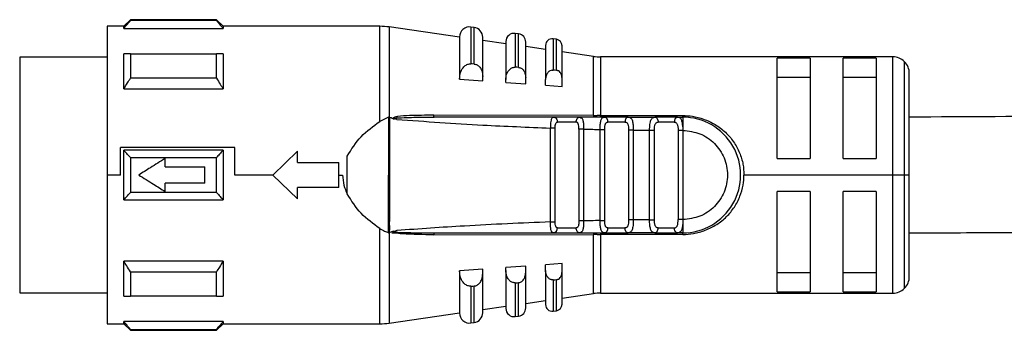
# Model space of a CAD drawing. Header units: millimetres. Extents: x -741 to 2998, y 394 to 730.
# Tile 16 of 18: x 1433 to 1492, y 541 to 560. Entities that reach past the tile are written whole.
import ezdxf

# ---------------------------------------------------------------- set-up
doc = ezdxf.new("R2010")
doc.units = ezdxf.units.MM

# ---------------------------------------------------------------- blocks, each defined once
blk = doc.blocks.new('Drawing View6')
at = {"color": 7, "linetype": 'Continuous', "lineweight": 25}
for p, q in [((-1448.482, 4.258), (-1448.882, 3.858)), ((-1443.282, 4.258), (-1448.482, 4.258)), ((-1443.282, 4.199), (-1448.482, 4.199)), ((-1442.882, 3.858), (-1443.282, 4.258)), ((-1443.282, 4.199), (-1443.282, 4.258)), ((-1448.882, 3.858), (-1449.882, 3.858)), ((-1449.882, 3.858), (-1449.882, -5.142)), ((-1448.882, 3.733), (-1448.882, 3.858)), ((-1448.882, 3.733), (-1442.882, 3.733)), ((-1433.406, 3.858), (-1442.882, 3.858)), ((-1442.882, 3.858), (-1442.882, 3.733)), ((-1433.406, -1.905), (-1433.406, 3.858)), ((-1428.582, 3.205), (-1432.836, 3.818)), ((-1432.836, 3.818), (-1432.836, -1.65)), ((-1427.697, 3.785), (-1427.897, 3.814)), ((-1427.897, 3.814), (-1427.897, 1.588)), ((-1427.697, 1.572), (-1427.697, 3.785)), ((-1428.582, 3.22), (-1428.582, 0.682)), ((-1427.182, 0.827), (-1427.182, 3.191)), ((-1425.782, 2.803), (-1427.182, 3.004)), ((-1425.011, 3.399), (-1425.211, 3.428)), ((-1425.011, 1.368), (-1425.011, 3.399)), ((-1422.725, 3.07), (-1422.925, 3.099)), ((-1422.725, 1.192), (-1422.725, 3.07)), ((-1425.782, 2.933), (-1425.782, 0.646)), ((-1424.582, 0.757), (-1424.582, 2.904)), ((-1423.382, 2.457), (-1424.582, 2.63)), ((-1423.382, 2.703), (-1423.382, 0.629)), ((-1422.382, 0.71), (-1422.382, 2.674)), ((-1449.882, 1.983), (-1455.182, 1.983)), ((-1455.182, 1.983), (-1455.182, -12.267)), ((-1448.882, 0.073), (-1448.882, 2.194)), ((-1448.482, 2.194), (-1443.282, 2.194)), ((-1420.478, 2.039), (-1422.382, 2.313)), ((-1420.478, -1.541), (-1420.478, 2.039)), ((-1402.382, 2.008), (-1420.05, 2.008)), ((-1420.05, 2.008), (-1420.05, -1.542)), ((-1407.382, 1.938), (-1409.382, 1.938)), ((-1409.382, -4.142), (-1409.382, 1.938)), ((-1407.382, 1.938), (-1407.382, -4.142)), ((-1403.382, 1.938), (-1405.382, 1.938)), ((-1405.382, -4.142), (-1405.382, 1.938)), ((-1403.382, 1.938), (-1403.382, -4.142)), ((-1402.382, -5.142), (-1402.382, 2.008)), ((-1427.982, 1.586), (-1427.897, 1.588)), ((-1401.675, -5.142), (-1401.675, 1.716)), ((-1443.282, 0.716), (-1448.482, 0.716)), ((-1428.582, 0.661), (-1428.582, 0.682)), ((-1428.582, 0.661), (-1427.182, 0.562)), ((-1427.182, 0.562), (-1427.182, 0.827)), ((-1425.782, 0.463), (-1425.782, 0.646)), ((-1424.582, 0.377), (-1424.582, 0.757)), ((-1423.382, 0.291), (-1423.382, 0.629)), ((-1422.382, 0.219), (-1422.382, 0.71)), ((-1409.382, 0.775), (-1407.382, 0.775)), ((-1405.382, 0.775), (-1403.382, 0.775)), ((-1401.382, -5.142), (-1401.382, 1.008)), ((-1448.882, 0.073), (-1442.882, 0.073)), ((-1425.782, 0.463), (-1424.582, 0.377)), ((-1423.382, 0.291), (-1422.382, 0.219)), ((-1432.885, -1.651), (-1433.406, -1.905)), ((-1432.885, -1.651), (-1432.891, -8.63)), ((-1432.814, -1.656), (-1432.821, -7.007)), ((-1432.372, -1.779), (-1432.523, -1.745)), ((-1420.478, -1.541), (-1430.141, -1.525)), ((-1422.895, -1.642), (-1422.81, -1.663)), ((-1421.312, -1.642), (-1422.895, -1.642)), ((-1421.392, -1.663), (-1421.312, -1.642)), ((-1421.312, -1.642), (-1421.24, -1.672)), ((-1420.05, -1.642), (-1420.05, -1.542)), ((-1418.375, -1.642), (-1419.816, -1.642)), ((-1418.375, -1.642), (-1418.448, -1.663)), ((-1418.375, -1.641), (-1418.29, -1.671)), ((-1418.375, -1.642), (-1416.77, -1.642)), ((-1415.402, -1.642), (-1416.77, -1.642)), ((-1415.348, -1.656), (-1415.478, -1.663)), ((-1415.301, -1.668), (-1415.402, -1.642)), ((-1415.402, -1.642), (-1415.082, -1.642)), ((-1423.088, -7.983), (-1423.088, -2.3)), ((-1422.801, -7.983), (-1422.801, -2.3)), ((-1421.532, -1.942), (-1422.663, -1.942)), ((-1421.363, -2.362), (-1421.363, -7.921)), ((-1421.076, -2.362), (-1421.076, -7.921)), ((-1418.577, -1.942), (-1419.606, -1.942)), ((-1415.596, -1.942), (-1416.573, -1.942)), ((-1415.082, -2.225), (-1415.076, -2.442)), ((-1420.088, -2.386), (-1419.801, -2.386)), ((-1420.088, -7.897), (-1420.088, -2.386)), ((-1419.801, -7.897), (-1419.801, -2.386)), ((-1418.363, -2.422), (-1418.363, -7.861)), ((-1418.076, -2.422), (-1417.089, -2.432)), ((-1418.076, -2.422), (-1418.076, -7.86)), ((-1417.088, -7.852), (-1417.089, -2.432)), ((-1416.801, -7.851), (-1416.801, -2.432)), ((-1415.363, -2.442), (-1415.363, -7.842)), ((-1415.076, -2.442), (-1415.076, -7.842)), ((-1442.175, -3.48), (-1449.082, -3.48)), ((-1449.082, -5.142), (-1449.082, -3.48)), ((-1442.175, -5.142), (-1442.175, -3.48)), ((-1448.882, -6.642), (-1448.882, -3.642)), ((-1442.882, -3.642), (-1448.882, -3.642)), ((-1448.482, -4.084), (-1443.282, -4.084)), ((-1446.382, -4.642), (-1446.382, -4.142)), ((-1439.882, -5.142), (-1438.382, -3.692)), ((-1438.382, -4.392), (-1438.382, -3.692)), ((-1435.382, -6.281), (-1435.382, -4.002)), ((-1409.382, -4.142), (-1407.382, -4.142)), ((-1405.382, -4.142), (-1403.382, -4.142)), ((-1446.382, -4.642), (-1443.982, -4.642)), ((-1443.982, -5.642), (-1443.982, -4.642)), ((-1438.382, -4.392), (-1435.882, -4.392)), ((-1435.882, -5.892), (-1435.882, -4.392)), ((-1449.082, -5.142), (-1449.882, -5.142)), ((-1449.882, -5.142), (-1449.882, -14.142)), ((-1439.882, -5.142), (-1442.175, -5.142)), ((-1438.382, -6.592), (-1439.882, -5.142)), ((-1435.882, -5.142), (-1435.652, -5.142)), ((-1402.382, -5.142), (-1411.382, -5.142)), ((-1401.675, -5.142), (-1402.382, -5.142)), ((-1402.382, -12.292), (-1402.382, -5.142)), ((-1401.382, -5.142), (-1401.675, -5.142)), ((-1401.675, -11.999), (-1401.675, -5.142)), ((-1401.382, -11.292), (-1401.382, -5.142)), ((-1443.982, -5.642), (-1446.382, -5.642)), ((-1446.382, -6.142), (-1446.382, -5.642)), ((-1435.882, -5.892), (-1438.382, -5.892)), ((-1438.382, -6.592), (-1438.382, -5.892)), ((-1443.282, -6.199), (-1448.482, -6.199)), ((-1407.382, -6.142), (-1409.382, -6.142)), ((-1409.382, -12.221), (-1409.382, -6.142)), ((-1407.382, -6.142), (-1407.382, -12.221)), ((-1403.382, -6.142), (-1405.382, -6.142)), ((-1405.382, -12.221), (-1405.382, -6.142)), ((-1403.382, -6.142), (-1403.382, -12.221)), ((-1448.882, -6.642), (-1442.882, -6.642)), ((-1432.821, -7.007), (-1432.823, -7.946)), ((-1432.828, -8.205), (-1432.823, -7.946)), ((-1432.828, -8.205), (-1432.828, -8.353)), ((-1420.088, -7.897), (-1419.801, -7.897)), ((-1417.088, -7.852), (-1418.076, -7.86)), ((-1415.076, -7.842), (-1415.082, -8.057)), ((-1433.406, -14.142), (-1433.406, -8.378)), ((-1432.828, -8.353), (-1432.836, -8.634)), ((-1432.601, -8.548), (-1432.836, -8.634)), ((-1432.836, -8.634), (-1432.836, -14.101)), ((-1432.686, -8.642), (-1430.776, -8.642)), ((-1432.601, -8.548), (-1432.371, -8.504)), ((-1430.141, -8.758), (-1420.478, -8.742)), ((-1422.895, -8.642), (-1421.312, -8.642)), ((-1422.663, -8.342), (-1421.532, -8.342)), ((-1421.312, -8.642), (-1421.393, -8.62)), ((-1420.478, -12.322), (-1420.478, -8.742)), ((-1415.082, -8.741), (-1420.05, -8.741)), ((-1420.05, -8.741), (-1420.05, -12.292)), ((-1419.816, -8.642), (-1419.893, -8.613)), ((-1419.816, -8.642), (-1419.736, -8.619)), ((-1419.816, -8.642), (-1418.375, -8.642)), ((-1419.606, -8.342), (-1418.577, -8.342)), ((-1418.375, -8.642), (-1418.448, -8.62)), ((-1416.77, -8.642), (-1418.375, -8.642)), ((-1416.77, -8.641), (-1416.857, -8.612)), ((-1416.77, -8.642), (-1415.402, -8.642)), ((-1416.573, -8.342), (-1415.596, -8.342)), ((-1415.478, -8.62), (-1415.348, -8.627)), ((-1415.303, -8.616), (-1415.402, -8.642)), ((-1415.082, -8.642), (-1415.402, -8.642)), ((-1442.882, -10.356), (-1448.882, -10.356)), ((-1442.882, -10.356), (-1442.882, -12.477)), ((-1424.582, -10.66), (-1425.782, -10.746)), ((-1424.582, -11.04), (-1424.582, -10.66)), ((-1422.382, -10.502), (-1423.382, -10.574)), ((-1423.382, -10.913), (-1423.382, -10.574)), ((-1422.382, -10.993), (-1422.382, -10.502)), ((-1448.482, -10.999), (-1443.282, -10.999)), ((-1427.182, -10.846), (-1428.582, -10.944)), ((-1428.582, -10.965), (-1428.582, -10.944)), ((-1428.582, -10.965), (-1428.582, -13.503)), ((-1427.182, -11.11), (-1427.182, -10.846)), ((-1427.182, -13.474), (-1427.182, -11.11)), ((-1425.782, -10.929), (-1425.782, -10.746)), ((-1425.782, -10.929), (-1425.782, -13.216)), ((-1424.582, -13.187), (-1424.582, -11.04)), ((-1423.382, -10.913), (-1423.382, -12.986)), ((-1422.382, -12.957), (-1422.382, -10.993)), ((-1407.382, -11.058), (-1409.382, -11.058)), ((-1403.382, -11.058), (-1405.382, -11.058)), ((-1427.897, -11.871), (-1427.982, -11.869)), ((-1427.897, -11.871), (-1427.897, -14.097)), ((-1427.697, -14.068), (-1427.697, -11.856)), ((-1425.211, -11.667), (-1425.211, -13.711)), ((-1425.011, -13.682), (-1425.011, -11.651)), ((-1422.925, -11.491), (-1422.925, -13.382)), ((-1422.725, -13.353), (-1422.725, -11.475)), ((-1455.182, -12.267), (-1449.882, -12.267)), ((-1443.282, -12.477), (-1448.482, -12.477)), ((-1422.382, -12.596), (-1420.478, -12.322)), ((-1420.05, -12.292), (-1402.382, -12.292)), ((-1409.382, -12.221), (-1407.382, -12.221)), ((-1405.382, -12.221), (-1403.382, -12.221)), ((-1427.182, -13.287), (-1425.782, -13.086)), ((-1424.582, -12.913), (-1423.382, -12.74)), ((-1432.836, -14.101), (-1428.582, -13.489)), ((-1425.211, -13.711), (-1425.011, -13.682)), ((-1422.925, -13.382), (-1422.725, -13.353)), ((-1449.882, -14.142), (-1448.882, -14.142)), ((-1448.882, -14.142), (-1448.882, -14.016)), ((-1442.882, -14.016), (-1448.882, -14.016)), ((-1448.882, -14.142), (-1448.482, -14.542)), ((-1443.282, -14.542), (-1442.882, -14.142)), ((-1442.882, -14.016), (-1442.882, -14.142)), ((-1442.882, -14.142), (-1433.406, -14.142)), ((-1427.897, -14.097), (-1427.697, -14.068)), ((-1448.482, -14.482), (-1443.282, -14.482)), ((-1448.482, -14.482), (-1448.482, -14.542)), ((-1448.482, -14.542), (-1443.282, -14.542))]:
    blk.add_line(p, q, dxfattribs=at)
at = {"color": 7, "linetype": 'Continuous', "lineweight": 25, "flags": 128}
for points in [[(-1425.211, 3.428), (-1425.211, 3.295), (-1425.211, 2.9), (-1425.211, 2.257), (-1425.211, 1.383)], [(-1422.925, 3.099), (-1422.925, 2.976), (-1422.925, 2.611), (-1422.925, 2.016), (-1422.925, 1.208)], [(-1448.482, 2.194), (-1448.482, 2.028), (-1448.482, 1.856), (-1448.482, 1.678), (-1448.482, 1.496), (-1448.482, 1.308), (-1448.482, 1.115), (-1448.482, 0.918), (-1448.482, 0.716)], [(-1443.282, 0.716), (-1443.282, 0.918), (-1443.282, 1.115), (-1443.282, 1.308), (-1443.282, 1.496), (-1443.282, 1.678), (-1443.282, 1.856), (-1443.282, 2.028), (-1443.282, 2.194)], [(-1442.882, 2.194), (-1442.882, 1.969), (-1442.882, 1.732), (-1442.882, 1.483), (-1442.882, 1.222), (-1442.882, 0.951), (-1442.882, 0.668), (-1442.882, 0.375), (-1442.882, 0.073)], [(-1427.697, 1.572), (-1427.809, 1.581), (-1427.897, 1.588)], [(-1425.011, 1.368), (-1425.123, 1.377), (-1425.211, 1.383)], [(-1422.725, 1.192), (-1422.837, 1.201), (-1422.925, 1.208)], [(-1420.05, -1.542), (-1417.268, -1.542), (-1415.082, -1.542)], [(-1416.77, -1.642), (-1416.732, -1.647), (-1416.695, -1.664), (-1416.661, -1.692), (-1416.631, -1.729), (-1416.607, -1.775), (-1416.588, -1.827), (-1416.577, -1.883), (-1416.573, -1.942)], [(-1448.482, -4.084), (-1448.482, -4.348), (-1448.482, -4.612), (-1448.482, -4.877), (-1448.482, -5.142), (-1448.482, -5.406), (-1448.482, -5.671), (-1448.482, -5.935), (-1448.482, -6.199)], [(-1443.282, -6.199), (-1443.282, -5.935), (-1443.282, -5.671), (-1443.282, -5.406), (-1443.282, -5.142), (-1443.282, -4.877), (-1443.282, -4.612), (-1443.282, -4.348), (-1443.282, -4.084)], [(-1442.882, -3.642), (-1442.882, -4.014), (-1442.882, -4.389), (-1442.882, -4.765), (-1442.882, -5.142), (-1442.882, -5.518), (-1442.882, -5.894), (-1442.882, -6.269), (-1442.882, -6.642)], [(-1416.77, -8.642), (-1416.732, -8.636), (-1416.695, -8.619), (-1416.661, -8.591), (-1416.631, -8.554), (-1416.607, -8.508), (-1416.588, -8.456), (-1416.577, -8.4), (-1416.573, -8.342)], [(-1448.882, -12.477), (-1448.882, -12.252), (-1448.882, -12.015), (-1448.882, -11.766), (-1448.882, -11.505), (-1448.882, -11.234), (-1448.882, -10.951), (-1448.882, -10.658), (-1448.882, -10.356)], [(-1448.482, -10.999), (-1448.482, -11.201), (-1448.482, -11.398), (-1448.482, -11.591), (-1448.482, -11.779), (-1448.482, -11.962), (-1448.482, -12.139), (-1448.482, -12.311), (-1448.482, -12.477)], [(-1443.282, -12.477), (-1443.282, -12.311), (-1443.282, -12.139), (-1443.282, -11.962), (-1443.282, -11.779), (-1443.282, -11.591), (-1443.282, -11.398), (-1443.282, -11.201), (-1443.282, -10.999)], [(-1427.897, -11.871), (-1427.785, -11.862), (-1427.697, -11.856)], [(-1425.211, -11.667), (-1425.099, -11.658), (-1425.011, -11.651)], [(-1422.925, -11.491), (-1422.813, -11.482), (-1422.725, -11.475)]]:
    blk.add_lwpolyline(points, dxfattribs=at)
at = {"color": 7, "linetype": 'Continuous', "lineweight": 25}
for centre, radius, start, end in [((-1305.417, 4.25), 143.066, 179.99659, 180.02047), ((-1433.406, -0.142), 4, 81.81012, 90), ((-1427.982, 3.22), 0.6, 81.81012, 180), ((-1427.782, 3.191), 0.6, 0, 81.81012), ((-1425.282, 2.933), 0.5, 81.81012, 180), ((-1425.082, 2.904), 0.5, 0, 81.81012), ((-1422.982, 2.703), 0.4, 81.81012, 180), ((-1422.782, 2.674), 0.4, 0, 81.81012), ((-1420.05, 5.008), 3, 261.81012, 270), ((-1402.382, 1.008), 1, 45, 90), ((-1402.382, 1.008), 1, 0, 45), ((-1420.336, -1.555), 0.142, 174.21204, 217.43346), ((-1419.871, -1.903), 0.267, 351.75577, 78.1684), ((-1415.082, -5.142), 3.5, 270.00002, 90.00067), ((-1422.934, -8.372), 0.273, 278.17769, 6.33572), ((-1420.336, -8.728), 0.142, 142.57549, 185.78888), ((-1259.464, -8.724), 160.586, 179.97068, 180.00612), ((-1419.871, -8.38), 0.267, 281.83149, 8.24442), ((-1402.382, -11.292), 1, 315, 0), ((-1420.05, -15.292), 3, 90, 98.18988), ((-1402.382, -11.292), 1, 270, 315), ((-1422.982, -12.986), 0.4, 180, 278.18988), ((-1422.782, -12.957), 0.4, 278.18988, 0), ((-1427.982, -13.503), 0.6, 180, 278.18988), ((-1427.782, -13.474), 0.6, 278.18988, 0), ((-1425.282, -13.216), 0.5, 180, 278.18988), ((-1425.082, -13.187), 0.5, 278.18988, 0), ((-1433.406, -10.142), 4, 270, 278.18988), ((-1586.375, -14.533), 143.093, 359.99659, 0.02047)]:
    blk.add_arc(centre, radius, start, end, dxfattribs=at)
for points, knots in [([(-1448.882, 3.733), (-1448.81, 3.819), (-1448.679, 3.976), (-1448.543, 4.13), (-1448.482, 4.199)], [0, 0, 0, 0, 0.553792, 1, 1, 1, 1]), ([(-1443.282, 4.199), (-1443.205, 4.111), (-1443.07, 3.957), (-1442.939, 3.801), (-1442.882, 3.733)], [0, 0, 0, 0, 0.566189, 1, 1, 1, 1]), ([(-1448.482, 2.194), (-1448.559, 2.194), (-1448.695, 2.194), (-1448.826, 2.194), (-1448.882, 2.194)], [0, 0, 0, 0, 0.566235, 1, 1, 1, 1]), ([(-1442.882, 2.194), (-1442.954, 2.194), (-1443.085, 2.194), (-1443.221, 2.194), (-1443.282, 2.194)], [0, 0, 0, 0, 0.553742, 1, 1, 1, 1]), ([(-1428.582, 0.682), (-1428.571, 0.811), (-1428.55, 1.049), (-1428.398, 1.339), (-1428.228, 1.498), (-1428.087, 1.566), (-1428.016, 1.579), (-1427.982, 1.586)], [0, 0, 0, 0, 0.325938, 0.603471, 0.815327, 0.910521, 1, 1, 1, 1]), ([(-1427.697, 1.572), (-1427.665, 1.568), (-1427.602, 1.559), (-1427.48, 1.506), (-1427.335, 1.381), (-1427.207, 1.139), (-1427.191, 0.939), (-1427.182, 0.827)], [0, 0, 0, 0, 0.095969, 0.193666, 0.400239, 0.664134, 1, 1, 1, 1]), ([(-1425.782, 0.646), (-1425.774, 0.745), (-1425.758, 0.929), (-1425.639, 1.165), (-1425.499, 1.302), (-1425.375, 1.365), (-1425.312, 1.377), (-1425.282, 1.382)], [0, 0, 0, 0, 0.30579, 0.570569, 0.801387, 0.904132, 1, 1, 1, 1]), ([(-1425.282, 1.382), (-1425.269, 1.383), (-1425.245, 1.385), (-1425.221, 1.384), (-1425.211, 1.383)], [0, 0, 0, 0, 0.559949, 1, 1, 1, 1]), ([(-1425.011, 1.368), (-1424.985, 1.364), (-1424.932, 1.357), (-1424.83, 1.313), (-1424.709, 1.21), (-1424.603, 1.011), (-1424.589, 0.848), (-1424.582, 0.757)], [0, 0, 0, 0, 0.097342, 0.196469, 0.405839, 0.669699, 1, 1, 1, 1]), ([(-1422.982, 1.207), (-1423.028, 1.195), (-1423.129, 1.17), (-1423.26, 1.046), (-1423.361, 0.861), (-1423.375, 0.71), (-1423.382, 0.629)], [0, 0, 0, 0, 0.1849, 0.408712, 0.685985, 1, 1, 1, 1]), ([(-1422.982, 1.207), (-1422.971, 1.207), (-1422.952, 1.209), (-1422.933, 1.208), (-1422.925, 1.208)], [0, 0, 0, 0, 0.559946, 1, 1, 1, 1]), ([(-1422.382, 0.71), (-1422.388, 0.78), (-1422.399, 0.908), (-1422.483, 1.066), (-1422.58, 1.148), (-1422.662, 1.184), (-1422.704, 1.189), (-1422.725, 1.192)], [0, 0, 0, 0, 0.323921, 0.5874, 0.803788, 0.901229, 1, 1, 1, 1]), ([(-1448.882, 0.073), (-1448.81, 0.192), (-1448.679, 0.408), (-1448.543, 0.621), (-1448.482, 0.716)], [0, 0, 0, 0, 0.553792, 1, 1, 1, 1]), ([(-1443.282, 0.716), (-1443.205, 0.595), (-1443.07, 0.382), (-1442.939, 0.166), (-1442.882, 0.073)], [0, 0, 0, 0, 0.566189, 1, 1, 1, 1]), ([(-1339.767, -0.001), (-1342.635, -0.126), (-1346.582, -0.298), (-1351.78, -0.506), (-1355.621, -0.655), (-1360.155, -0.82), (-1365.473, -1), (-1372.34, -1.207), (-1380.941, -1.419), (-1390.963, -1.597), (-1397.927, -1.624), (-1401.382, -1.637)], [0, 0, 0, 0, 0.139716, 0.192312, 0.253174, 0.326776, 0.413109, 0.512165, 0.661105, 0.831829, 1, 1, 1, 1]), ([(-1432.836, -1.65), (-1432.844, -1.649), (-1432.861, -1.646), (-1432.877, -1.649), (-1432.885, -1.651)], [0, 0, 0, 0, 0.500602, 1, 1, 1, 1]), ([(-1432.836, -1.65), (-1432.832, -1.651), (-1432.824, -1.652), (-1432.817, -1.655), (-1432.814, -1.656)], [0, 0, 0, 0, 0.555721, 1, 1, 1, 1]), ([(-1432.602, -1.735), (-1432.642, -1.72), (-1432.712, -1.694), (-1432.783, -1.668), (-1432.814, -1.656)], [0, 0, 0, 0, 0.559552, 1, 1, 1, 1]), ([(-1430.141, -1.525), (-1430.631, -1.528), (-1431.361, -1.533), (-1432.127, -1.57), (-1432.445, -1.625), (-1432.54, -1.65), (-1432.592, -1.69), (-1432.602, -1.704), (-1432.605, -1.714), (-1432.606, -1.725), (-1432.603, -1.732), (-1432.602, -1.735)], [0, 0, 0, 0, 0.5806363, 0.8658055, 0.9061991, 0.9694413, 0.9816748, 0.9866619, 0.9911675, 0.9954991, 1, 1, 1, 1]), ([(-1432.602, -1.735), (-1432.596, -1.737), (-1432.58, -1.742), (-1432.555, -1.747), (-1432.536, -1.755), (-1432.527, -1.753), (-1432.525, -1.752), (-1432.524, -1.751), (-1432.523, -1.749), (-1432.523, -1.746), (-1432.523, -1.745)], [0, 0, 0, 0, 0.219058, 0.584738, 0.867155, 0.887733, 0.906757, 0.926, 0.947181, 1, 1, 1, 1]), ([(-1432.544, -1.698), (-1432.553, -1.7), (-1432.564, -1.702), (-1432.576, -1.707), (-1432.579, -1.71), (-1432.582, -1.713), (-1432.583, -1.715), (-1432.583, -1.717), (-1432.582, -1.719), (-1432.582, -1.719)], [0, 0, 0, 0, 0.571754, 0.690168, 0.803366, 0.861897, 0.911571, 0.955977, 1, 1, 1, 1]), ([(-1432.582, -1.719), (-1432.581, -1.72), (-1432.58, -1.723), (-1432.573, -1.728), (-1432.555, -1.737), (-1432.537, -1.742), (-1432.523, -1.745)], [0, 0, 0, 0, 0.068493, 0.149045, 0.357724, 1, 1, 1, 1]), ([(-1432.544, -1.698), (-1432.142, -1.679), (-1431.332, -1.639), (-1430.523, -1.641), (-1430.115, -1.642)], [0, 0, 0, 0, 0.49694, 1, 1, 1, 1]), ([(-1432.372, -1.779), (-1430.64, -1.902), (-1427.548, -2.121), (-1424.451, -2.245), (-1423.088, -2.3)], [0, 0, 0, 0, 0.559906, 1, 1, 1, 1]), ([(-1430.44, -1.642), (-1430.387, -1.641), (-1430.281, -1.639), (-1430.175, -1.636), (-1430.122, -1.634)], [0, 0, 0, 0, 0.499654, 1, 1, 1, 1]), ([(-1430.115, -1.642), (-1430.116, -1.641), (-1430.117, -1.641), (-1430.122, -1.638), (-1430.126, -1.627), (-1430.132, -1.602), (-1430.137, -1.571), (-1430.14, -1.54), (-1430.141, -1.525)], [0, 0, 0, 0, 0.0497551, 0.1334564, 0.4084675, 0.5323895, 0.7710046, 1, 1, 1, 1]), ([(-1422.895, -1.642), (-1424.243, -1.642), (-1426.652, -1.642), (-1429.057, -1.642), (-1430.115, -1.642)], [0, 0, 0, 0, 0.560034, 1, 1, 1, 1]), ([(-1422.895, -1.642), (-1422.929, -1.65), (-1422.98, -1.663), (-1423.022, -1.745), (-1423.05, -1.841), (-1423.072, -1.968), (-1423.084, -2.13), (-1423.087, -2.24), (-1423.088, -2.3)], [0, 0, 0, 0, 0.2548084, 0.3825468, 0.5087663, 0.6919106, 0.8306334, 1, 1, 1, 1]), ([(-1422.805, -1.663), (-1422.846, -1.656), (-1422.898, -1.647), (-1422.943, -1.659), (-1422.952, -1.661)], [0, 0, 0, 0, 0.7927763, 1, 1, 1, 1]), ([(-1422.81, -1.663), (-1422.809, -1.664), (-1422.778, -1.671), (-1422.727, -1.727), (-1422.673, -1.823), (-1422.666, -1.902), (-1422.663, -1.942)], [0, 0, 0, 0, 0.017216, 0.344811, 0.672405, 1, 1, 1, 1]), ([(-1421.532, -1.942), (-1421.529, -1.902), (-1421.523, -1.823), (-1421.471, -1.727), (-1421.423, -1.671), (-1421.394, -1.664), (-1421.392, -1.663)], [0, 0, 0, 0, 0.327711, 0.655421, 0.983132, 1, 1, 1, 1]), ([(-1421.239, -1.663), (-1421.248, -1.66), (-1421.296, -1.647), (-1421.353, -1.656), (-1421.398, -1.663)], [0, 0, 0, 0, 0.199882, 1, 1, 1, 1]), ([(-1419.816, -1.642), (-1420.096, -1.642), (-1420.594, -1.642), (-1421.093, -1.642), (-1421.312, -1.642)], [0, 0, 0, 0, 0.560006, 1, 1, 1, 1]), ([(-1421.24, -1.672), (-1421.224, -1.676), (-1421.187, -1.686), (-1421.151, -1.753), (-1421.109, -1.868), (-1421.087, -2.03), (-1421.077, -2.214), (-1421.076, -2.313), (-1421.076, -2.362)], [0, 0, 0, 0, 0.111874, 0.262926, 0.414881, 0.698117, 0.848784, 1, 1, 1, 1]), ([(-1420.478, -1.541), (-1420.438, -1.541), (-1420.367, -1.541), (-1420.296, -1.542), (-1420.265, -1.542)], [0, 0, 0, 0, 0.5599328, 1, 1, 1, 1]), ([(-1420.05, -1.542), (-1420.09, -1.542), (-1420.162, -1.542), (-1420.233, -1.542), (-1420.265, -1.542)], [0, 0, 0, 0, 0.559726, 1, 1, 1, 1]), ([(-1420.088, -2.386), (-1420.087, -2.333), (-1420.084, -2.227), (-1420.071, -2.037), (-1420.047, -1.872), (-1420, -1.753), (-1419.938, -1.663), (-1419.865, -1.65), (-1419.816, -1.642)], [0, 0, 0, 0, 0.132336, 0.260797, 0.490495, 0.620539, 0.749428, 1, 1, 1, 1]), ([(-1419.734, -1.663), (-1419.781, -1.656), (-1419.838, -1.647), (-1419.887, -1.658), (-1419.895, -1.66)], [0, 0, 0, 0, 0.831979, 1, 1, 1, 1]), ([(-1418.448, -1.663), (-1418.449, -1.664), (-1418.477, -1.671), (-1418.52, -1.727), (-1418.568, -1.823), (-1418.574, -1.902), (-1418.577, -1.942)], [0, 0, 0, 0, 0.017874, 0.345249, 0.672625, 1, 1, 1, 1]), ([(-1418.288, -1.661), (-1418.296, -1.659), (-1418.346, -1.647), (-1418.404, -1.655), (-1418.454, -1.663)], [0, 0, 0, 0, 0.152424, 1, 1, 1, 1]), ([(-1418.29, -1.671), (-1418.267, -1.676), (-1418.217, -1.687), (-1418.169, -1.76), (-1418.117, -1.884), (-1418.089, -2.06), (-1418.076, -2.259), (-1418.076, -2.367), (-1418.076, -2.422)], [0, 0, 0, 0, 0.1273518, 0.2753003, 0.4253054, 0.7041072, 0.8498974, 1, 1, 1, 1]), ([(-1417.089, -2.432), (-1417.087, -2.369), (-1417.085, -2.246), (-1417.069, -2.075), (-1417.044, -1.931), (-1416.998, -1.783), (-1416.92, -1.663), (-1416.819, -1.65), (-1416.77, -1.644)], [0, 0, 0, 0, 0.145861, 0.284683, 0.416939, 0.543177, 0.7791, 1, 1, 1, 1]), ([(-1416.69, -1.664), (-1416.741, -1.656), (-1416.801, -1.647), (-1416.852, -1.658), (-1416.859, -1.66)], [0, 0, 0, 0, 0.8573313, 1, 1, 1, 1]), ([(-1415.476, -1.664), (-1415.498, -1.684), (-1415.543, -1.722), (-1415.587, -1.824), (-1415.593, -1.902), (-1415.596, -1.942)], [0, 0, 0, 0, 0.333254, 0.666627, 1, 1, 1, 1]), ([(-1415.3, -1.662), (-1415.311, -1.66), (-1415.366, -1.647), (-1415.429, -1.657), (-1415.481, -1.664)], [0, 0, 0, 0, 0.191717, 1, 1, 1, 1]), ([(-1415.402, -1.642), (-1415.428, -1.642), (-1415.455, -1.643), (-1415.476, -1.664), (-1415.476, -1.664)], [0, 0, 0, 0, 0.999643, 1, 1, 1, 1]), ([(-1415.082, -2.225), (-1415.088, -2.142), (-1415.1, -1.976), (-1415.158, -1.789), (-1415.218, -1.683), (-1415.284, -1.671), (-1415.301, -1.668)], [0, 0, 0, 0, 0.291978, 0.587462, 0.894649, 1, 1, 1, 1]), ([(-1415.082, -1.542), (-1414.887, -1.547), (-1414.454, -1.559), (-1413.789, -1.754), (-1413.106, -2.067), (-1412.494, -2.532), (-1411.992, -3.112), (-1411.638, -3.775), (-1411.416, -4.463), (-1411.393, -4.924), (-1411.382, -5.142)], [0, 0, 0, 0, 0.100297, 0.2220803, 0.3570595, 0.4946448, 0.6284971, 0.7629915, 0.8884245, 1, 1, 1, 1]), ([(-1435.382, -4.002), (-1435.122, -3.588), (-1434.598, -2.754), (-1433.805, -2.189), (-1433.406, -1.905)], [0, 0, 0, 0, 0.496428, 1, 1, 1, 1]), ([(-1422.801, -2.3), (-1422.8, -2.247), (-1422.797, -2.144), (-1422.772, -2.023), (-1422.727, -1.952), (-1422.684, -1.945), (-1422.663, -1.942)], [0, 0, 0, 0, 0.306116, 0.590246, 0.796606, 1, 1, 1, 1]), ([(-1421.363, -2.362), (-1421.365, -2.302), (-1421.367, -2.191), (-1421.39, -2.069), (-1421.421, -2.002), (-1421.45, -1.967), (-1421.487, -1.946), (-1421.517, -1.943), (-1421.532, -1.942)], [0, 0, 0, 0, 0.295847, 0.552757, 0.665884, 0.776093, 0.88594, 1, 1, 1, 1]), ([(-1421.076, -2.362), (-1420.892, -2.367), (-1420.562, -2.376), (-1420.233, -2.383), (-1420.088, -2.386)], [0, 0, 0, 0, 0.559996, 1, 1, 1, 1]), ([(-1419.801, -2.386), (-1419.799, -2.327), (-1419.797, -2.236), (-1419.782, -2.127), (-1419.763, -2.059), (-1419.738, -2.007), (-1419.705, -1.97), (-1419.661, -1.947), (-1419.625, -1.943), (-1419.606, -1.942)], [0, 0, 0, 0, 0.272106, 0.413768, 0.538864, 0.650801, 0.761419, 0.87618, 1, 1, 1, 1]), ([(-1418.577, -1.942), (-1418.556, -1.943), (-1418.516, -1.946), (-1418.467, -1.971), (-1418.43, -2.013), (-1418.392, -2.093), (-1418.368, -2.232), (-1418.365, -2.357), (-1418.363, -2.422)], [0, 0, 0, 0, 0.123295, 0.238521, 0.35147, 0.468274, 0.725916, 1, 1, 1, 1]), ([(-1416.801, -2.432), (-1416.801, -2.409), (-1416.8, -2.341), (-1416.789, -2.211), (-1416.762, -2.092), (-1416.718, -2.012), (-1416.679, -1.973), (-1416.631, -1.948), (-1416.593, -1.944), (-1416.573, -1.942)], [0, 0, 0, 0, 0.0993789, 0.2824307, 0.5604945, 0.6738641, 0.7819977, 0.8892297, 1, 1, 1, 1]), ([(-1415.596, -1.942), (-1415.578, -1.943), (-1415.541, -1.945), (-1415.493, -1.971), (-1415.451, -2.011), (-1415.417, -2.07), (-1415.391, -2.144), (-1415.368, -2.267), (-1415.365, -2.371), (-1415.363, -2.442)], [0, 0, 0, 0, 0.100004, 0.203833, 0.318994, 0.435559, 0.573982, 0.710878, 1, 1, 1, 1]), ([(-1415.076, -2.442), (-1414.723, -2.483), (-1414.018, -2.565), (-1413.121, -3.19), (-1412.522, -4.082), (-1412.312, -5.142), (-1412.522, -6.201), (-1413.121, -7.093), (-1414.018, -7.718), (-1414.723, -7.8), (-1415.076, -7.842)], [0, 0, 0, 0, 0.124999, 0.249999, 0.374999, 0.499999, 0.624999, 0.749999, 0.874999, 1, 1, 1, 1]), ([(-1448.482, -4.084), (-1448.559, -4.001), (-1448.695, -3.855), (-1448.825, -3.706), (-1448.882, -3.642)], [0, 0, 0, 0, 0.566189, 1, 1, 1, 1]), ([(-1446.382, -4.142), (-1446.681, -4.328), (-1447.214, -4.661), (-1447.747, -4.995), (-1447.982, -5.142)], [0, 0, 0, 0, 0.5599883, 1, 1, 1, 1]), ([(-1442.882, -3.642), (-1442.955, -3.724), (-1443.086, -3.872), (-1443.221, -4.019), (-1443.282, -4.084)], [0, 0, 0, 0, 0.553792, 1, 1, 1, 1]), ([(-1447.982, -5.142), (-1447.683, -5.328), (-1447.15, -5.662), (-1446.617, -5.995), (-1446.382, -6.142)], [0, 0, 0, 0, 0.559989, 1, 1, 1, 1]), ([(-1435.652, -5.142), (-1435.638, -5.35), (-1435.61, -5.746), (-1435.455, -6.109), (-1435.382, -6.281)], [0, 0, 0, 0, 0.526511, 1, 1, 1, 1]), ([(-1415.082, -8.741), (-1414.865, -8.73), (-1414.397, -8.707), (-1413.699, -8.496), (-1413.016, -8.159), (-1412.422, -7.681), (-1411.943, -7.1), (-1411.613, -6.446), (-1411.407, -5.785), (-1411.39, -5.345), (-1411.382, -5.142)], [0, 0, 0, 0, 0.111654, 0.24051, 0.376183, 0.512093, 0.644057, 0.773959, 0.895726, 1, 1, 1, 1]), ([(-1448.882, -6.642), (-1448.81, -6.559), (-1448.679, -6.411), (-1448.543, -6.264), (-1448.482, -6.199)], [0, 0, 0, 0, 0.553792, 1, 1, 1, 1]), ([(-1443.282, -6.199), (-1443.205, -6.282), (-1443.07, -6.428), (-1442.939, -6.577), (-1442.882, -6.642)], [0, 0, 0, 0, 0.566189, 1, 1, 1, 1]), ([(-1433.406, -8.378), (-1433.805, -8.094), (-1434.598, -7.529), (-1435.122, -6.695), (-1435.382, -6.281)], [0, 0, 0, 0, 0.503572, 1, 1, 1, 1]), ([(-1401.382, -8.641), (-1399.543, -8.637), (-1395.761, -8.628), (-1390.433, -8.571), (-1385.774, -8.503), (-1381.967, -8.433), (-1378.597, -8.362), (-1375.266, -8.283), (-1366.752, -8.06), (-1355.617, -7.678), (-1344.947, -7.247), (-1340.549, -7.049), (-1339.882, -7.019)], [0, 0, 0, 0, 0.089668, 0.184391, 0.259813, 0.316885, 0.370042, 0.424196, 0.479348, 0.785318, 0.967446, 1, 1, 1, 1]), ([(-1423.088, -7.983), (-1424.823, -8.055), (-1427.92, -8.183), (-1431.011, -8.406), (-1432.371, -8.504)], [0, 0, 0, 0, 0.560093, 1, 1, 1, 1]), ([(-1422.895, -8.642), (-1422.93, -8.632), (-1422.999, -8.615), (-1423.058, -8.47), (-1423.077, -8.295), (-1423.086, -8.129), (-1423.087, -8.033), (-1423.088, -7.983)], [0, 0, 0, 0, 0.262172, 0.507602, 0.72834, 0.860106, 1, 1, 1, 1]), ([(-1422.663, -8.342), (-1422.674, -8.34), (-1422.697, -8.337), (-1422.726, -8.318), (-1422.75, -8.287), (-1422.776, -8.227), (-1422.797, -8.127), (-1422.799, -8.032), (-1422.801, -7.983)], [0, 0, 0, 0, 0.110257, 0.218192, 0.32906, 0.447725, 0.716305, 1, 1, 1, 1]), ([(-1421.363, -7.921), (-1421.365, -7.979), (-1421.367, -8.087), (-1421.388, -8.207), (-1421.418, -8.273), (-1421.448, -8.31), (-1421.486, -8.335), (-1421.517, -8.339), (-1421.532, -8.342)], [0, 0, 0, 0, 0.289848, 0.534701, 0.651177, 0.767495, 0.881293, 1, 1, 1, 1]), ([(-1421.076, -7.921), (-1421.076, -7.973), (-1421.076, -8.076), (-1421.086, -8.258), (-1421.106, -8.415), (-1421.148, -8.529), (-1421.204, -8.619), (-1421.269, -8.632), (-1421.312, -8.642)], [0, 0, 0, 0, 0.134939, 0.265136, 0.494671, 0.619925, 0.747164, 1, 1, 1, 1]), ([(-1420.088, -7.897), (-1420.273, -7.901), (-1420.602, -7.908), (-1420.931, -7.917), (-1421.076, -7.921)], [0, 0, 0, 0, 0.560004, 1, 1, 1, 1]), ([(-1419.893, -8.613), (-1419.914, -8.608), (-1419.958, -8.598), (-1420, -8.528), (-1420.047, -8.41), (-1420.071, -8.244), (-1420.085, -8.055), (-1420.087, -7.95), (-1420.088, -7.897)], [0, 0, 0, 0, 0.125473, 0.276849, 0.429393, 0.697023, 0.84633, 1, 1, 1, 1]), ([(-1419.606, -8.342), (-1419.625, -8.34), (-1419.661, -8.336), (-1419.704, -8.313), (-1419.738, -8.276), (-1419.763, -8.226), (-1419.781, -8.16), (-1419.797, -8.051), (-1419.799, -7.959), (-1419.801, -7.897)], [0, 0, 0, 0, 0.123014, 0.237615, 0.348765, 0.461883, 0.577963, 0.716125, 1, 1, 1, 1]), ([(-1418.363, -7.861), (-1418.365, -7.93), (-1418.368, -8.058), (-1418.395, -8.197), (-1418.432, -8.272), (-1418.469, -8.311), (-1418.517, -8.336), (-1418.556, -8.34), (-1418.577, -8.342)], [0, 0, 0, 0, 0.293609, 0.5428995, 0.6542748, 0.7640718, 0.8776841, 1, 1, 1, 1]), ([(-1418.076, -7.86), (-1418.076, -7.92), (-1418.077, -8.038), (-1418.09, -8.201), (-1418.113, -8.341), (-1418.156, -8.49), (-1418.231, -8.616), (-1418.328, -8.633), (-1418.375, -8.642)], [0, 0, 0, 0, 0.140832, 0.276128, 0.406355, 0.532039, 0.771082, 1, 1, 1, 1]), ([(-1416.857, -8.612), (-1416.883, -8.607), (-1416.937, -8.596), (-1416.989, -8.52), (-1417.043, -8.395), (-1417.072, -8.219), (-1417.087, -8.019), (-1417.088, -7.909), (-1417.088, -7.852)], [0, 0, 0, 0, 0.135567, 0.284949, 0.435576, 0.703754, 0.848231, 1, 1, 1, 1]), ([(-1416.573, -8.342), (-1416.591, -8.341), (-1416.627, -8.338), (-1416.674, -8.313), (-1416.715, -8.274), (-1416.748, -8.216), (-1416.773, -8.143), (-1416.796, -8.022), (-1416.799, -7.92), (-1416.801, -7.851)], [0, 0, 0, 0, 0.099405, 0.203266, 0.318943, 0.435652, 0.574102, 0.710976, 1, 1, 1, 1]), ([(-1415.596, -8.342), (-1415.576, -8.339), (-1415.536, -8.335), (-1415.486, -8.308), (-1415.446, -8.266), (-1415.402, -8.185), (-1415.369, -8.044), (-1415.365, -7.91), (-1415.363, -7.842)], [0, 0, 0, 0, 0.1125927, 0.2219272, 0.3328523, 0.4500199, 0.7182759, 1, 1, 1, 1]), ([(-1415.082, -8.057), (-1415.089, -8.144), (-1415.103, -8.314), (-1415.16, -8.499), (-1415.222, -8.6), (-1415.286, -8.612), (-1415.303, -8.616)], [0, 0, 0, 0, 0.309628, 0.599465, 0.893183, 1, 1, 1, 1]), ([(-1415.082, -8.057), (-1415.082, -8.138), (-1415.082, -8.3), (-1415.082, -8.489), (-1415.082, -8.617), (-1415.082, -8.633), (-1415.082, -8.642)], [0, 0, 0, 0, 0.25, 0.5, 0.75, 1, 1, 1, 1]), ([(-1433.406, -8.378), (-1433.311, -8.438), (-1433.148, -8.542), (-1432.967, -8.604), (-1432.891, -8.63)], [0, 0, 0, 0, 0.580302, 1, 1, 1, 1]), ([(-1432.891, -8.63), (-1432.883, -8.632), (-1432.864, -8.637), (-1432.845, -8.635), (-1432.836, -8.634)], [0, 0, 0, 0, 0.483169, 1, 1, 1, 1]), ([(-1430.141, -8.758), (-1430.778, -8.754), (-1431.565, -8.748), (-1432.376, -8.676), (-1432.55, -8.62), (-1432.586, -8.602), (-1432.602, -8.585), (-1432.607, -8.574), (-1432.608, -8.566), (-1432.607, -8.558), (-1432.603, -8.552), (-1432.601, -8.548)], [0, 0, 0, 0, 0.755693, 0.934963, 0.959842, 0.977411, 0.983893, 0.989328, 0.991876, 0.994439, 1, 1, 1, 1]), ([(-1432.371, -8.504), (-1432.433, -8.528), (-1432.503, -8.555), (-1432.577, -8.577), (-1432.59, -8.581), (-1432.595, -8.583), (-1432.597, -8.585), (-1432.598, -8.585), (-1432.598, -8.586), (-1432.598, -8.586), (-1432.597, -8.587), (-1432.596, -8.589), (-1432.591, -8.59), (-1432.568, -8.596), (-1432.509, -8.6), (-1432.157, -8.62), (-1431.351, -8.634), (-1430.585, -8.639), (-1430.115, -8.642)], [0, 0, 0, 0, 0.072214, 0.081722, 0.08512, 0.087091, 0.087737, 0.087997, 0.088232, 0.08846, 0.088702, 0.089289, 0.091106, 0.093934, 0.116011, 0.155655, 0.482183, 1, 1, 1, 1]), ([(-1430.115, -8.642), (-1430.117, -8.643), (-1430.123, -8.646), (-1430.131, -8.671), (-1430.137, -8.708), (-1430.14, -8.742), (-1430.141, -8.758)], [0, 0, 0, 0, 0.244855, 0.499998, 0.755142, 1, 1, 1, 1]), ([(-1430.115, -8.642), (-1428.768, -8.642), (-1426.363, -8.642), (-1423.954, -8.642), (-1422.895, -8.642)], [0, 0, 0, 0, 0.559911, 1, 1, 1, 1]), ([(-1430.115, -8.642), (-1428.31, -8.642), (-1425.086, -8.642), (-1421.866, -8.642), (-1420.449, -8.642)], [0, 0, 0, 0, 0.5601316, 1, 1, 1, 1]), ([(-1422.955, -8.621), (-1422.945, -8.623), (-1422.898, -8.636), (-1422.845, -8.626), (-1422.803, -8.619)], [0, 0, 0, 0, 0.229034, 1, 1, 1, 1]), ([(-1422.952, -8.622), (-1422.943, -8.625), (-1422.933, -8.629), (-1422.922, -8.628), (-1422.922, -8.628)], [0, 0, 0, 0, 0.9375655, 1, 1, 1, 1]), ([(-1421.393, -8.62), (-1421.394, -8.619), (-1421.423, -8.612), (-1421.471, -8.556), (-1421.523, -8.46), (-1421.529, -8.381), (-1421.532, -8.342)], [0, 0, 0, 0, 0.01491, 0.343274, 0.671637, 1, 1, 1, 1]), ([(-1421.399, -8.62), (-1421.353, -8.627), (-1421.297, -8.636), (-1421.248, -8.622), (-1421.238, -8.62)], [0, 0, 0, 0, 0.798688, 1, 1, 1, 1]), ([(-1421.312, -8.642), (-1421.033, -8.642), (-1420.534, -8.642), (-1420.036, -8.642), (-1419.816, -8.642)], [0, 0, 0, 0, 0.559997, 1, 1, 1, 1]), ([(-1420.266, -8.741), (-1420.305, -8.741), (-1420.376, -8.742), (-1420.447, -8.742), (-1420.478, -8.742)], [0, 0, 0, 0, 0.560253, 1, 1, 1, 1]), ([(-1420.266, -8.741), (-1420.226, -8.741), (-1420.154, -8.741), (-1420.082, -8.741), (-1420.05, -8.741)], [0, 0, 0, 0, 0.560115, 1, 1, 1, 1]), ([(-1419.895, -8.623), (-1419.887, -8.625), (-1419.838, -8.636), (-1419.781, -8.628), (-1419.734, -8.62)], [0, 0, 0, 0, 0.165937, 1, 1, 1, 1]), ([(-1418.448, -8.62), (-1418.45, -8.619), (-1418.477, -8.612), (-1418.52, -8.556), (-1418.568, -8.46), (-1418.574, -8.381), (-1418.577, -8.342)], [0, 0, 0, 0, 0.016291, 0.344194, 0.672097, 1, 1, 1, 1]), ([(-1418.455, -8.62), (-1418.405, -8.628), (-1418.347, -8.636), (-1418.299, -8.625), (-1418.292, -8.623)], [0, 0, 0, 0, 0.870701, 1, 1, 1, 1]), ([(-1416.859, -8.623), (-1416.852, -8.625), (-1416.801, -8.636), (-1416.741, -8.627), (-1416.69, -8.619)], [0, 0, 0, 0, 0.1428585, 1, 1, 1, 1]), ([(-1415.476, -8.619), (-1415.498, -8.599), (-1415.543, -8.561), (-1415.587, -8.459), (-1415.593, -8.381), (-1415.596, -8.342)], [0, 0, 0, 0, 0.333172, 0.666586, 1, 1, 1, 1]), ([(-1415.481, -8.619), (-1415.43, -8.626), (-1415.366, -8.636), (-1415.312, -8.624), (-1415.302, -8.622)], [0, 0, 0, 0, 0.816692, 1, 1, 1, 1]), ([(-1415.402, -8.642), (-1415.428, -8.641), (-1415.455, -8.64), (-1415.476, -8.619), (-1415.476, -8.619)], [0, 0, 0, 0, 0.999275, 1, 1, 1, 1]), ([(-1448.482, -10.999), (-1448.559, -10.878), (-1448.695, -10.665), (-1448.825, -10.449), (-1448.882, -10.356)], [0, 0, 0, 0, 0.566189, 1, 1, 1, 1]), ([(-1442.882, -10.356), (-1442.955, -10.475), (-1443.086, -10.691), (-1443.221, -10.904), (-1443.282, -10.999)], [0, 0, 0, 0, 0.5537923, 1, 1, 1, 1]), ([(-1427.982, -11.869), (-1428.016, -11.862), (-1428.087, -11.849), (-1428.228, -11.781), (-1428.398, -11.622), (-1428.55, -11.332), (-1428.571, -11.094), (-1428.582, -10.965)], [0, 0, 0, 0, 0.089482, 0.184693, 0.396628, 0.674165, 1, 1, 1, 1]), ([(-1427.697, -11.856), (-1427.666, -11.851), (-1427.604, -11.843), (-1427.482, -11.791), (-1427.336, -11.666), (-1427.207, -11.422), (-1427.191, -11.222), (-1427.182, -11.11)], [0, 0, 0, 0, 0.09377, 0.189049, 0.400199, 0.66412, 1, 1, 1, 1]), ([(-1425.282, -11.665), (-1425.311, -11.66), (-1425.37, -11.649), (-1425.487, -11.593), (-1425.63, -11.463), (-1425.755, -11.225), (-1425.773, -11.032), (-1425.782, -10.929)], [0, 0, 0, 0, 0.090894, 0.187707, 0.403221, 0.680517, 1, 1, 1, 1]), ([(-1425.011, -11.651), (-1424.985, -11.648), (-1424.933, -11.641), (-1424.831, -11.597), (-1424.71, -11.494), (-1424.603, -11.294), (-1424.589, -11.131), (-1424.582, -11.04)], [0, 0, 0, 0, 0.095358, 0.192264, 0.405805, 0.669689, 1, 1, 1, 1]), ([(-1422.982, -11.49), (-1423.005, -11.486), (-1423.052, -11.477), (-1423.147, -11.432), (-1423.261, -11.33), (-1423.361, -11.144), (-1423.375, -10.993), (-1423.382, -10.913)], [0, 0, 0, 0, 0.092113, 0.190371, 0.409273, 0.68628, 1, 1, 1, 1]), ([(-1422.725, -11.475), (-1422.705, -11.472), (-1422.662, -11.466), (-1422.58, -11.432), (-1422.483, -11.348), (-1422.399, -11.191), (-1422.388, -11.063), (-1422.382, -10.993)], [0, 0, 0, 0, 0.096571, 0.197429, 0.41274, 0.676188, 1, 1, 1, 1]), ([(-1425.211, -11.667), (-1425.224, -11.667), (-1425.248, -11.668), (-1425.271, -11.666), (-1425.282, -11.665)], [0, 0, 0, 0, 0.553052, 1, 1, 1, 1]), ([(-1422.925, -11.491), (-1422.936, -11.491), (-1422.955, -11.492), (-1422.974, -11.49), (-1422.982, -11.49)], [0, 0, 0, 0, 0.553505, 1, 1, 1, 1]), ([(-1448.882, -12.477), (-1448.81, -12.477), (-1448.679, -12.477), (-1448.543, -12.477), (-1448.482, -12.477)], [0, 0, 0, 0, 0.553742, 1, 1, 1, 1]), ([(-1443.282, -12.477), (-1443.205, -12.477), (-1443.069, -12.477), (-1442.939, -12.477), (-1442.882, -12.477)], [0, 0, 0, 0, 0.566235, 1, 1, 1, 1]), ([(-1448.482, -14.482), (-1448.559, -14.395), (-1448.695, -14.24), (-1448.825, -14.084), (-1448.882, -14.016)], [0, 0, 0, 0, 0.566189, 1, 1, 1, 1]), ([(-1442.882, -14.016), (-1442.955, -14.102), (-1443.086, -14.259), (-1443.221, -14.413), (-1443.282, -14.482)], [0, 0, 0, 0, 0.553792, 1, 1, 1, 1])]:
    blk.add_open_spline(points, degree=3, knots=knots, dxfattribs=at)
for points in [[(-1415.082, -1.642), (-1415.082, -1.64), (-1415.082, -1.638), (-1415.082, -1.617), (-1415.082, -1.585), (-1415.082, -1.557), (-1415.082, -1.542)], [(-1415.082, -1.642), (-1415.082, -1.65), (-1415.082, -1.666), (-1415.082, -1.794), (-1415.082, -1.982), (-1415.082, -2.144), (-1415.082, -2.225)], [(-1422.801, -2.3), (-1422.813, -2.3), (-1422.837, -2.3), (-1422.906, -2.3), (-1422.992, -2.3), (-1423.056, -2.3), (-1423.088, -2.3)], [(-1421.076, -2.362), (-1421.108, -2.362), (-1421.172, -2.362), (-1421.258, -2.362), (-1421.327, -2.362), (-1421.351, -2.362), (-1421.363, -2.362)], [(-1418.076, -2.422), (-1418.108, -2.422), (-1418.172, -2.422), (-1418.258, -2.422), (-1418.327, -2.422), (-1418.351, -2.422), (-1418.363, -2.422)], [(-1417.089, -2.432), (-1417.057, -2.432), (-1416.992, -2.432), (-1416.906, -2.432), (-1416.837, -2.432), (-1416.813, -2.432), (-1416.801, -2.432)], [(-1415.076, -2.442), (-1415.108, -2.442), (-1415.172, -2.442), (-1415.258, -2.442), (-1415.327, -2.442), (-1415.351, -2.442), (-1415.363, -2.442)], [(-1423.088, -7.983), (-1423.056, -7.983), (-1422.992, -7.983), (-1422.906, -7.983), (-1422.837, -7.983), (-1422.813, -7.983), (-1422.801, -7.983)], [(-1421.076, -7.921), (-1421.108, -7.921), (-1421.172, -7.921), (-1421.258, -7.921), (-1421.327, -7.921), (-1421.351, -7.921), (-1421.363, -7.921)], [(-1418.076, -7.86), (-1418.108, -7.86), (-1418.172, -7.861), (-1418.258, -7.861), (-1418.327, -7.861), (-1418.351, -7.861), (-1418.363, -7.861)], [(-1417.088, -7.852), (-1417.056, -7.852), (-1416.992, -7.852), (-1416.906, -7.852), (-1416.837, -7.851), (-1416.813, -7.851), (-1416.801, -7.851)], [(-1415.076, -7.842), (-1415.108, -7.842), (-1415.172, -7.842), (-1415.258, -7.842), (-1415.327, -7.842), (-1415.351, -7.842), (-1415.363, -7.842)], [(-1415.082, -8.741), (-1415.082, -8.726), (-1415.082, -8.698), (-1415.082, -8.666), (-1415.082, -8.645), (-1415.082, -8.643), (-1415.082, -8.642)]]:
    blk.add_open_spline(points, degree=3, dxfattribs=at)

msp = doc.modelspace()

# ---------------------------------------------------------------- block references
at = {"color": 7, "linetype": 'Continuous', "lineweight": 25}
msp.add_blockref('Drawing View6', (2887.909, 555.291), dxfattribs=at)

doc.saveas('drawing.dxf')
